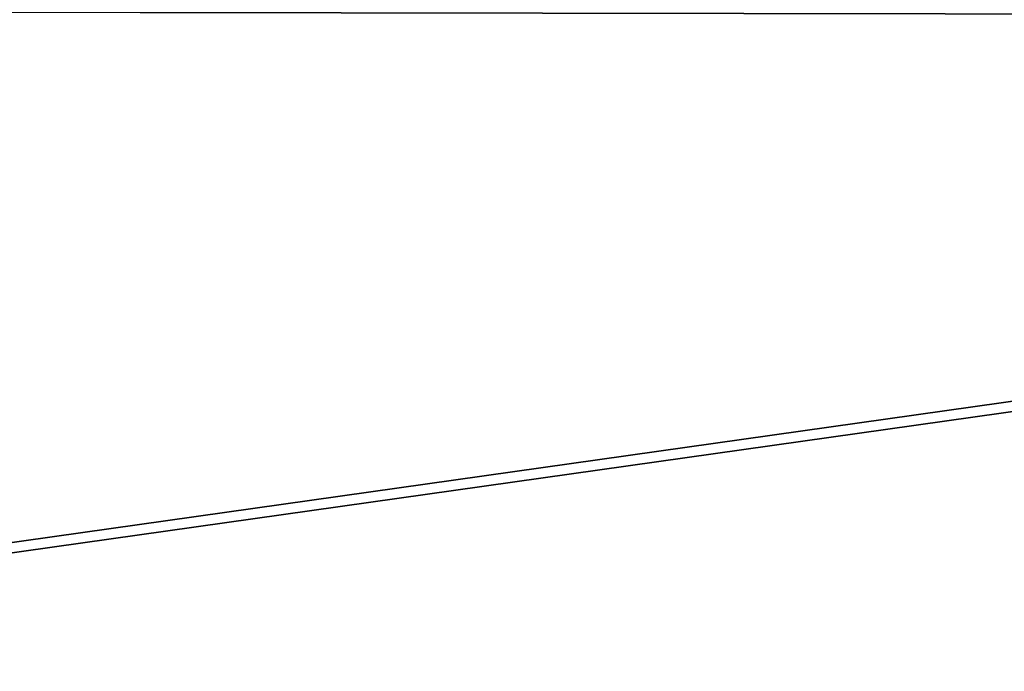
# Model space of a CAD drawing. Extents: x -398 to 398, y -1355 to -82.
# Tile 162 of 256: x -124 to -84, y -158 to -131. Entities that reach past the tile are written whole.
import ezdxf

# ---------------------------------------------------------------- set-up
doc = ezdxf.new("R2010")
doc.units = 0
doc.header["$MEASUREMENT"] = 0

msp = doc.modelspace()

# ---------------------------------------------------------------- linework, layer by layer
for points in [[(395.5, -525.467285, 437.803314), (395.5, -81.938164, 160.655502), (-395.5, -81.938164, 160.655502)], [(395.5, -525.467285, 437.803314), (-395.5, -81.938164, 160.655502), (-395.5, -525.467285, 437.803314)], [(395.5, -528.116882, 433.562988), (395.5, -84.587761, 156.415207), (-395.5, -84.587761, 156.415207)], [(395.5, -528.116882, 433.562988), (-395.5, -84.587761, 156.415207), (-395.5, -528.116882, 433.562988)], [(-396.5, -85.435806, 156.945206), (-22.478531, -130.514999, 185.1138), (-50.35714, -414.036102, 362.277405)], [(-396.5, -85.435806, 156.945206), (-50.35714, -414.036102, 362.277405), (-52.76738, -414.882812, 362.806488)], [(-396.5, -85.435806, 156.945206), (-52.76738, -414.882812, 362.806488), (-53.272449, -415.311096, 363.074097)], [(-396.5, -85.435806, 156.945206), (-53.272449, -415.311096, 363.074097), (-54.270809, -417.355103, 364.351288)], [(-396.5, -85.435806, 156.945206), (-54.270809, -417.355103, 364.351288), (-54.270809, -417.960785, 364.729889)], [(-396.5, -85.435806, 156.945206), (-54.270809, -417.960785, 364.729889), (-53.272449, -420.004791, 366.007111)], [(-396.5, -85.435806, 156.945206), (-53.272449, -420.004791, 366.007111), (-396.366211, -527.69281, 433.298004)], [(-396.5, -85.441109, 156.936707), (-22.478531, -130.520294, 185.105301), (-50.35714, -414.041412, 362.26889)], [(-396.5, -85.441109, 156.936707), (-50.35714, -414.041412, 362.26889), (-52.76738, -414.888092, 362.798004)], [(-396.5, -85.441109, 156.936707), (-52.76738, -414.888092, 362.798004), (-53.272449, -415.316406, 363.065613)], [(-396.5, -85.441109, 156.936707), (-53.272449, -415.316406, 363.065613), (-54.270809, -417.360413, 364.342896)], [(-396.5, -85.441109, 156.936707), (-54.270809, -417.360413, 364.342896), (-54.270809, -417.966095, 364.721405)], [(-396.5, -85.441109, 156.936707), (-54.270809, -417.966095, 364.721405), (-53.272449, -420.010101, 365.998596)], [(-396.5, -85.441109, 156.936707), (-53.272449, -420.010101, 365.998596), (-396.366211, -527.69812, 433.289612)], [(243, -100.280098, 127.672203), (-235.265503, -167.884293, 169.916), (-243, -100.280098, 127.672203)], [(243, -100.280098, 127.672203), (235.265503, -167.884293, 169.916), (-235.265503, -167.884293, 169.916)], [(243, -100.704002, 126.993698), (-235.265503, -168.308197, 169.237503), (-243, -100.704002, 126.993698)], [(243, -100.704002, 126.993698), (235.265503, -168.308197, 169.237503), (-235.265503, -168.308197, 169.237503)], [(235.439102, -131.094696), (-235.028595, -130.326599), (-235.114594, -254.460007)], [(235.439102, -131.094696, 0.8), (-235.028595, -130.326599, 0.8), (-235.114594, -254.460007, 0.8)], [(235.028595, -130.326599), (-235.028595, -130.326599), (235.439102, -131.094696)], [(235.028595, -130.326599, 0.8), (-235.028595, -130.326599, 0.8), (235.439102, -131.094696, 0.8)], [(235.439102, -131.094696), (-235.114594, -254.460007), (235.114594, -254.460007)], [(235.439102, -131.094696, 0.8), (-235.114594, -254.460007, 0.8), (235.114594, -254.460007, 0.8)]]:
    msp.add_3dface(points)

doc.saveas('drawing.dxf')
